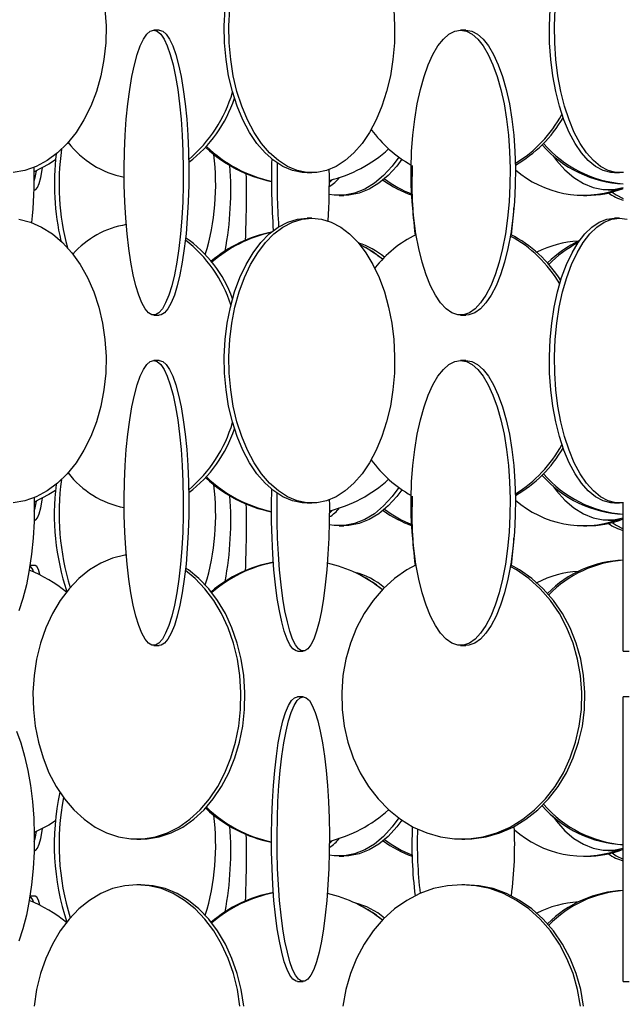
# Model space of a CAD drawing. Header units: millimetres. Extents: x 495 to 2657, y 518 to 2595.
# Tile 13 of 91: x 706 to 759, y 1831 to 1917. Entities that reach past the tile are written whole.
import ezdxf

# ---------------------------------------------------------------- set-up
doc = ezdxf.new("R2010")
doc.units = ezdxf.units.MM

msp = doc.modelspace()

# ---------------------------------------------------------------- linework, layer by layer
at = {"color": 7, "linetype": 'Continuous', "lineweight": 25}
for p, q in [((717.98, 1916.548), (717.491, 1916.548)), ((744.906, 1916.548), (744.437, 1916.548)), ((730.964, 1904.048), (731.37, 1904.048)), ((757.953, 1904.048), (758.398, 1904.048)), ((732.911, 1903.165), (733.18, 1903.432)), ((706.988, 1902.548), (707.072, 1902.548)), ((757.407, 1902.548), (757.807, 1902.548)), ((733.775, 1902.048), (734.17, 1902.048)), ((755.233, 1902.048), (755.507, 1902.048)), ((731.37, 1900.048), (730.964, 1900.048)), ((758.398, 1900.048), (757.953, 1900.048)), ((717.491, 1891.548), (717.98, 1891.548)), ((744.437, 1891.548), (744.906, 1891.548)), ((717.98, 1887.548), (717.491, 1887.548)), ((744.906, 1887.548), (744.437, 1887.548)), ((730.964, 1875.048), (731.37, 1875.048)), ((732.911, 1874.165), (733.18, 1874.432)), ((757.953, 1875.048), (758.398, 1875.048)), ((758.723, 1862.048), (758.723, 1875.069)), ((706.988, 1873.548), (707.072, 1873.548)), ((733.775, 1873.048), (734.17, 1873.048)), ((755.233, 1873.048), (755.507, 1873.048)), ((757.407, 1873.548), (757.807, 1873.548)), ((707.072, 1869.548), (706.625, 1869.548)), ((717.491, 1862.548), (717.98, 1862.548)), ((744.437, 1862.548), (744.906, 1862.548)), ((730.124, 1862.048), (730.616, 1862.048)), ((758.723, 1862.048), (759.223, 1862.048)), ((730.616, 1858.048), (730.124, 1858.048)), ((759.223, 1858.048), (758.723, 1858.048)), ((758.723, 1833.048), (758.723, 1858.048)), ((716.02, 1845.548), (716.361, 1845.548)), ((732.911, 1845.165), (733.18, 1845.432)), ((744.537, 1845.548), (744.806, 1845.548)), ((706.988, 1844.548), (707.072, 1844.548)), ((757.407, 1844.548), (757.807, 1844.548)), ((733.775, 1844.048), (734.17, 1844.048)), ((755.233, 1844.048), (755.507, 1844.048)), ((716.361, 1841.548), (716.02, 1841.548)), ((744.806, 1841.548), (744.537, 1841.548)), ((707.072, 1840.548), (706.625, 1840.548)), ((730.124, 1833.048), (730.616, 1833.048)), ((758.723, 1833.048), (759.223, 1833.048))]:
    msp.add_line(p, q, dxfattribs=at)
at = {"color": 7, "linetype": 'Continuous', "lineweight": 25, "flags": 128}
for points in [[(730.964, 1904.048), (730.533, 1904.07), (729.676, 1904.245), (728.838, 1904.593), (728.03, 1905.109), (727.263, 1905.785), (726.547, 1906.613), (725.894, 1907.58), (725.312, 1908.672), (724.809, 1909.876), (724.393, 1911.173), (724.069, 1912.545), (723.841, 1913.974), (723.714, 1915.438), (723.688, 1916.919), (723.765, 1918.394), (723.943, 1919.843), (724.219, 1921.246), (724.59, 1922.583), (725.05, 1923.836), (725.594, 1924.986), (725.907, 1925.539)], [(757.953, 1904.048), (757.614, 1904.07), (756.941, 1904.245), (756.282, 1904.593), (755.647, 1905.109), (755.044, 1905.785), (754.481, 1906.613), (753.968, 1907.58), (753.51, 1908.672), (753.115, 1909.876), (752.788, 1911.173), (752.533, 1912.545), (752.354, 1913.974), (752.254, 1915.438), (752.234, 1916.919), (752.294, 1918.394), (752.434, 1919.843), (752.651, 1921.246), (752.943, 1922.583), (753.305, 1923.836), (753.364, 1924.013)], [(713.212, 1918.394), (713.304, 1916.919), (713.273, 1915.438), (713.121, 1913.974), (712.85, 1912.545), (712.464, 1911.173), (711.967, 1909.876), (711.367, 1908.672), (710.673, 1907.58), (709.894, 1906.613), (709.041, 1905.785), (708.126, 1905.109), (707.162, 1904.593), (706.162, 1904.245), (705.141, 1904.07)], [(738.569, 1918.394), (738.646, 1916.919), (738.62, 1915.438), (738.493, 1913.974), (738.266, 1912.545), (737.942, 1911.173), (737.525, 1909.876), (737.023, 1908.672), (736.44, 1907.58), (735.787, 1906.613), (735.072, 1905.785), (734.305, 1905.109), (733.496, 1904.593), (732.658, 1904.245), (731.802, 1904.07), (730.939, 1904.07), (730.083, 1904.245), (729.245, 1904.593), (728.436, 1905.109), (727.669, 1905.785), (726.954, 1906.613), (726.301, 1907.58), (725.718, 1908.672), (725.216, 1909.876), (724.799, 1911.173), (724.475, 1912.545), (724.248, 1913.974), (724.121, 1915.438), (724.095, 1916.919), (724.172, 1918.394)], [(758.737, 1904.07), (758.059, 1904.07), (757.386, 1904.245), (756.727, 1904.593), (756.091, 1905.109), (755.488, 1905.785), (754.926, 1906.613), (754.412, 1907.58), (753.955, 1908.672), (753.56, 1909.876), (753.232, 1911.173), (752.978, 1912.545), (752.799, 1913.974), (752.699, 1915.438), (752.679, 1916.919), (752.739, 1918.394)], [(717.491, 1916.548), (717.798, 1916.461), (718.101, 1916.199), (718.395, 1915.766), (718.677, 1915.169), (718.942, 1914.416), (719.186, 1913.517), (719.407, 1912.486), (719.601, 1911.336), (719.766, 1910.083), (719.898, 1908.746), (719.997, 1907.343), (720.06, 1905.894), (720.087, 1904.419), (720.078, 1902.938), (720.033, 1901.474), (719.952, 1900.045), (719.836, 1898.673), (719.687, 1897.376), (719.508, 1896.172), (719.3, 1895.08), (719.067, 1894.113), (718.812, 1893.285), (718.538, 1892.609), (718.249, 1892.093), (717.95, 1891.745), (717.645, 1891.57), (717.337, 1891.57), (717.031, 1891.745), (716.732, 1892.093), (716.443, 1892.609), (716.17, 1893.285), (715.914, 1894.113), (715.681, 1895.08), (715.473, 1896.172), (715.294, 1897.376), (715.145, 1898.673), (715.03, 1900.045), (714.949, 1901.474), (714.903, 1902.938), (714.894, 1904.419), (714.921, 1905.894), (714.985, 1907.343), (715.083, 1908.746), (715.216, 1910.083), (715.38, 1911.336), (715.574, 1912.486), (715.795, 1913.517), (716.039, 1914.416), (716.304, 1915.169), (716.586, 1915.766), (716.88, 1916.199), (717.183, 1916.461), (717.491, 1916.548)], [(717.98, 1916.548), (718.287, 1916.461), (718.59, 1916.199), (718.884, 1915.766), (719.166, 1915.169), (719.431, 1914.416), (719.676, 1913.517), (719.896, 1912.486), (720.09, 1911.336), (720.255, 1910.083), (720.387, 1908.746), (720.486, 1907.343), (720.549, 1905.894), (720.576, 1904.419), (720.567, 1902.938), (720.522, 1901.474), (720.441, 1900.045), (720.325, 1898.673), (720.176, 1897.376), (719.997, 1896.172), (719.789, 1895.08), (719.556, 1894.113), (719.301, 1893.285), (719.027, 1892.609), (718.738, 1892.093), (718.439, 1891.745), (718.134, 1891.57), (717.98, 1891.548)], [(744.437, 1916.548), (744.952, 1916.461), (745.459, 1916.199), (745.952, 1915.766), (746.423, 1915.169), (746.867, 1914.416), (747.277, 1913.517), (747.647, 1912.486), (747.972, 1911.336), (748.247, 1910.083), (748.468, 1908.746), (748.634, 1907.343), (748.74, 1905.894), (748.785, 1904.419), (748.77, 1902.938), (748.694, 1901.474), (748.558, 1900.045), (748.364, 1898.673), (748.116, 1897.376), (747.815, 1896.172), (747.467, 1895.08), (747.077, 1894.113), (746.649, 1893.285), (746.191, 1892.609), (745.708, 1892.093), (745.207, 1891.745), (744.695, 1891.57), (744.179, 1891.57), (743.667, 1891.745), (743.166, 1892.093), (742.683, 1892.609), (742.225, 1893.285), (741.797, 1894.113), (741.407, 1895.08), (741.059, 1896.172), (740.758, 1897.376), (740.51, 1898.673), (740.316, 1900.045), (740.18, 1901.474), (740.104, 1902.938), (740.089, 1904.419), (740.134, 1905.894), (740.24, 1907.343), (740.406, 1908.746), (740.627, 1910.083), (740.902, 1911.336), (741.227, 1912.486), (741.597, 1913.517), (742.007, 1914.416), (742.451, 1915.169), (742.922, 1915.766), (743.415, 1916.199), (743.922, 1916.461), (744.437, 1916.548)], [(744.906, 1916.548), (745.42, 1916.461), (745.928, 1916.199), (746.421, 1915.766), (746.892, 1915.169), (747.336, 1914.416), (747.746, 1913.517), (748.116, 1912.486), (748.44, 1911.336), (748.716, 1910.083), (748.937, 1908.746), (749.102, 1907.343), (749.208, 1905.894), (749.254, 1904.419), (749.239, 1902.938), (749.163, 1901.474), (749.027, 1900.045), (748.833, 1898.673), (748.584, 1897.376), (748.284, 1896.172), (747.936, 1895.08), (747.546, 1894.113), (747.118, 1893.285), (746.659, 1892.609), (746.176, 1892.093), (745.675, 1891.745), (745.163, 1891.57), (744.906, 1891.548)], [(752.494, 1905.59), (752.847, 1905.113), (753.586, 1904.285), (754.378, 1903.609), (755.213, 1903.093), (756.078, 1902.745), (756.962, 1902.57), (757.853, 1902.57), (758.723, 1902.741)], [(708.865, 1905.153), (708.28, 1904.785), (706.997, 1904.124)], [(739.009, 1905.403), (738.434, 1904.613), (737.68, 1903.785), (736.87, 1903.109), (736.018, 1902.593), (735.134, 1902.245), (734.23, 1902.07), (733.321, 1902.07), (732.898, 1902.13)], [(739.276, 1905.214), (738.829, 1904.613), (738.074, 1903.785), (737.265, 1903.109), (736.412, 1902.593), (735.528, 1902.245), (734.625, 1902.07), (734.17, 1902.048)], [(707.002, 1903.324), (707.071, 1903.609), (707.188, 1904.21)], [(707.072, 1902.548), (707.145, 1902.57), (707.29, 1902.745), (707.432, 1903.093), (707.568, 1903.609), (707.698, 1904.285), (707.729, 1904.478)], [(757.751, 1902.339), (758.106, 1902.093), (758.723, 1901.779)], [(757.807, 1902.548), (758.252, 1902.57), (758.723, 1902.642)], [(705.653, 1899.961), (706.666, 1899.699), (707.649, 1899.266), (708.591, 1898.669), (709.476, 1897.916), (710.294, 1897.017), (711.032, 1895.986), (711.68, 1894.836), (712.229, 1893.583), (712.671, 1892.246), (713, 1890.843), (713.212, 1889.394), (713.304, 1887.919), (713.273, 1886.438), (713.121, 1884.974), (712.85, 1883.545), (712.464, 1882.173), (711.967, 1880.876), (711.367, 1879.672), (710.673, 1878.58), (709.894, 1877.613), (709.041, 1876.785), (708.126, 1876.109), (707.162, 1875.593), (706.162, 1875.245), (705.141, 1875.07)], [(730.964, 1875.048), (730.533, 1875.07), (729.676, 1875.245), (728.838, 1875.593), (728.03, 1876.109), (727.263, 1876.785), (726.547, 1877.613), (725.894, 1878.58), (725.312, 1879.672), (724.809, 1880.876), (724.393, 1882.173), (724.069, 1883.545), (723.841, 1884.974), (723.714, 1886.438), (723.688, 1887.919), (723.765, 1889.394), (723.943, 1890.843), (724.219, 1892.246), (724.59, 1893.583), (725.05, 1894.836), (725.594, 1895.986), (726.212, 1897.017), (726.898, 1897.916), (727.64, 1898.669), (728.43, 1899.266), (729.254, 1899.699), (730.103, 1899.961), (730.964, 1900.048), (730.964, 1900.048)], [(731.37, 1900.048), (732.231, 1899.961), (733.08, 1899.699), (733.905, 1899.266), (734.694, 1898.669), (735.437, 1897.916), (736.122, 1897.017), (736.741, 1895.986), (737.284, 1894.836), (737.745, 1893.583), (738.116, 1892.246), (738.392, 1890.843), (738.569, 1889.394), (738.646, 1887.919), (738.62, 1886.438), (738.493, 1884.974), (738.266, 1883.545), (737.942, 1882.173), (737.525, 1880.876), (737.023, 1879.672), (736.44, 1878.58), (735.787, 1877.613), (735.072, 1876.785), (734.305, 1876.109), (733.496, 1875.593), (732.658, 1875.245), (731.802, 1875.07), (730.939, 1875.07), (730.083, 1875.245), (729.245, 1875.593), (728.436, 1876.109), (727.669, 1876.785), (726.954, 1877.613), (726.301, 1878.58), (725.718, 1879.672), (725.216, 1880.876), (724.799, 1882.173), (724.475, 1883.545), (724.248, 1884.974), (724.121, 1886.438), (724.095, 1887.919), (724.172, 1889.394), (724.349, 1890.843), (724.625, 1892.246), (724.996, 1893.583), (725.457, 1894.836), (726, 1895.986), (726.619, 1897.017), (727.304, 1897.916), (728.047, 1898.669), (728.836, 1899.266), (729.661, 1899.699), (730.51, 1899.961), (731.37, 1900.048)], [(757.953, 1875.048), (757.614, 1875.07), (756.941, 1875.245), (756.282, 1875.593), (755.647, 1876.109), (755.044, 1876.785), (754.481, 1877.613), (753.968, 1878.58), (753.51, 1879.672), (753.115, 1880.876), (752.788, 1882.173), (752.533, 1883.545), (752.354, 1884.974), (752.254, 1886.438), (752.234, 1887.919), (752.294, 1889.394), (752.434, 1890.843), (752.651, 1892.246), (752.943, 1893.583), (753.305, 1894.836), (753.732, 1895.986), (754.218, 1897.017), (754.757, 1897.916), (755.341, 1898.669), (755.961, 1899.266), (756.609, 1899.699), (757.277, 1899.961), (757.953, 1900.048), (757.953, 1900.048)], [(758.737, 1875.07), (758.059, 1875.07), (757.386, 1875.245), (756.727, 1875.593), (756.091, 1876.109), (755.488, 1876.785), (754.926, 1877.613), (754.412, 1878.58), (753.955, 1879.672), (753.56, 1880.876), (753.232, 1882.173), (752.978, 1883.545), (752.799, 1884.974), (752.699, 1886.438), (752.679, 1887.919), (752.739, 1889.394), (752.879, 1890.843), (753.096, 1892.246), (753.387, 1893.583), (753.749, 1894.836), (754.176, 1895.986), (754.663, 1897.017), (755.201, 1897.916), (755.785, 1898.669), (756.406, 1899.266), (757.054, 1899.699), (757.721, 1899.961), (758.398, 1900.048)], [(758.398, 1900.048), (759.074, 1899.961)], [(717.491, 1887.548), (717.798, 1887.461), (718.101, 1887.199), (718.395, 1886.766), (718.677, 1886.169), (718.942, 1885.416), (719.186, 1884.517), (719.407, 1883.486), (719.601, 1882.336), (719.766, 1881.083), (719.898, 1879.746), (719.997, 1878.343), (720.06, 1876.894), (720.087, 1875.419), (720.078, 1873.938), (720.033, 1872.474), (719.952, 1871.045), (719.836, 1869.673), (719.687, 1868.376), (719.508, 1867.172), (719.3, 1866.08), (719.067, 1865.113), (718.812, 1864.285), (718.538, 1863.609), (718.249, 1863.093), (717.95, 1862.745), (717.645, 1862.57), (717.337, 1862.57), (717.031, 1862.745), (716.732, 1863.093), (716.443, 1863.609), (716.17, 1864.285), (715.914, 1865.113), (715.681, 1866.08), (715.473, 1867.172), (715.294, 1868.376), (715.145, 1869.673), (715.03, 1871.045), (714.949, 1872.474), (714.903, 1873.938), (714.894, 1875.419), (714.921, 1876.894), (714.985, 1878.343), (715.083, 1879.746), (715.216, 1881.083), (715.38, 1882.336), (715.574, 1883.486), (715.795, 1884.517), (716.039, 1885.416), (716.304, 1886.169), (716.586, 1886.766), (716.88, 1887.199), (717.183, 1887.461), (717.491, 1887.548)], [(717.98, 1887.548), (718.287, 1887.461), (718.59, 1887.199), (718.884, 1886.766), (719.166, 1886.169), (719.431, 1885.416), (719.676, 1884.517), (719.896, 1883.486), (720.09, 1882.336), (720.255, 1881.083), (720.387, 1879.746), (720.486, 1878.343), (720.549, 1876.894), (720.576, 1875.419), (720.567, 1873.938), (720.522, 1872.474), (720.441, 1871.045), (720.325, 1869.673), (720.176, 1868.376), (719.997, 1867.172), (719.789, 1866.08), (719.556, 1865.113), (719.301, 1864.285), (719.027, 1863.609), (718.738, 1863.093), (718.439, 1862.745), (718.134, 1862.57), (717.98, 1862.548)], [(744.437, 1887.548), (744.952, 1887.461), (745.459, 1887.199), (745.952, 1886.766), (746.423, 1886.169), (746.867, 1885.416), (747.277, 1884.517), (747.647, 1883.486), (747.972, 1882.336), (748.247, 1881.083), (748.468, 1879.746), (748.634, 1878.343), (748.74, 1876.894), (748.785, 1875.419), (748.77, 1873.938), (748.694, 1872.474), (748.558, 1871.045), (748.364, 1869.673), (748.116, 1868.376), (747.815, 1867.172), (747.467, 1866.08), (747.077, 1865.113), (746.649, 1864.285), (746.191, 1863.609), (745.708, 1863.093), (745.207, 1862.745), (744.695, 1862.57), (744.179, 1862.57), (743.667, 1862.745), (743.166, 1863.093), (742.683, 1863.609), (742.225, 1864.285), (741.797, 1865.113), (741.407, 1866.08), (741.059, 1867.172), (740.758, 1868.376), (740.51, 1869.673), (740.316, 1871.045), (740.18, 1872.474), (740.104, 1873.938), (740.089, 1875.419), (740.134, 1876.894), (740.24, 1878.343), (740.406, 1879.746), (740.627, 1881.083), (740.902, 1882.336), (741.227, 1883.486), (741.597, 1884.517), (742.007, 1885.416), (742.451, 1886.169), (742.922, 1886.766), (743.415, 1887.199), (743.922, 1887.461), (744.437, 1887.548)], [(744.906, 1887.548), (745.42, 1887.461), (745.928, 1887.199), (746.421, 1886.766), (746.892, 1886.169), (747.336, 1885.416), (747.746, 1884.517), (748.116, 1883.486), (748.44, 1882.336), (748.716, 1881.083), (748.937, 1879.746), (749.102, 1878.343), (749.208, 1876.894), (749.254, 1875.419), (749.239, 1873.938), (749.163, 1872.474), (749.027, 1871.045), (748.833, 1869.673), (748.584, 1868.376), (748.284, 1867.172), (747.936, 1866.08), (747.546, 1865.113), (747.118, 1864.285), (746.659, 1863.609), (746.176, 1863.093), (745.675, 1862.745), (745.163, 1862.57), (744.906, 1862.548)], [(730.124, 1862.048), (729.988, 1862.07), (729.718, 1862.245), (729.453, 1862.593), (729.198, 1863.109), (728.956, 1863.785), (728.73, 1864.613), (728.524, 1865.58), (728.34, 1866.672), (728.182, 1867.876), (728.05, 1869.173), (727.948, 1870.545), (727.876, 1871.974), (727.836, 1873.438), (727.828, 1874.919), (727.849, 1876.251)], [(739.009, 1876.403), (738.434, 1875.613), (737.68, 1874.785), (736.87, 1874.109), (736.018, 1873.593), (735.134, 1873.245), (734.23, 1873.07), (733.321, 1873.07), (732.898, 1873.13)], [(739.276, 1876.214), (738.829, 1875.613), (738.074, 1874.785), (737.265, 1874.109), (736.412, 1873.593), (735.528, 1873.245), (734.625, 1873.07), (734.17, 1873.048)], [(752.494, 1876.59), (752.847, 1876.113), (753.586, 1875.285), (754.378, 1874.609), (755.213, 1874.093), (756.078, 1873.745), (756.962, 1873.57), (757.853, 1873.57), (758.723, 1873.741)], [(706.989, 1875.52), (707, 1874.919), (706.984, 1873.438), (706.905, 1871.974), (706.764, 1870.545), (706.563, 1869.173), (706.305, 1867.876), (705.993, 1866.672), (705.632, 1865.58)], [(708.865, 1876.153), (708.28, 1875.785), (706.997, 1875.124)], [(707.072, 1873.548), (707.145, 1873.57), (707.29, 1873.745), (707.432, 1874.093), (707.568, 1874.609), (707.698, 1875.285), (707.729, 1875.478)], [(732.908, 1875.33), (732.911, 1874.919), (732.903, 1873.438), (732.863, 1871.974), (732.791, 1870.545), (732.689, 1869.173), (732.558, 1867.876), (732.399, 1866.672), (732.215, 1865.58), (732.009, 1864.613), (731.784, 1863.785), (731.541, 1863.109), (731.286, 1862.593), (731.022, 1862.245), (730.752, 1862.07), (730.479, 1862.07), (730.209, 1862.245), (729.945, 1862.593), (729.69, 1863.109), (729.447, 1863.785), (729.222, 1864.613), (729.016, 1865.58), (728.832, 1866.672), (728.673, 1867.876), (728.542, 1869.173), (728.44, 1870.545), (728.368, 1871.974), (728.328, 1873.438), (728.32, 1874.919), (728.332, 1875.894)], [(707.002, 1874.324), (707.071, 1874.609), (707.188, 1875.21)], [(757.807, 1873.548), (758.252, 1873.57), (758.723, 1873.642)], [(757.751, 1873.339), (758.106, 1873.093), (758.723, 1872.779)], [(715.072, 1870.481), (714.939, 1870.461), (713.874, 1870.199), (712.838, 1869.766), (711.848, 1869.169), (710.916, 1868.416), (710.055, 1867.517), (709.279, 1866.486), (708.597, 1865.336), (708.019, 1864.083), (707.553, 1862.746), (707.207, 1861.343), (706.984, 1859.894), (706.888, 1858.419), (706.92, 1856.938), (707.08, 1855.474), (707.365, 1854.045), (707.772, 1852.673), (708.294, 1851.376), (708.925, 1850.172), (709.656, 1849.08), (710.476, 1848.113), (711.374, 1847.285), (712.337, 1846.609), (713.351, 1846.093), (714.404, 1845.745), (715.478, 1845.57), (716.561, 1845.57), (717.636, 1845.745), (718.688, 1846.093), (719.702, 1846.609), (720.665, 1847.285), (721.563, 1848.113), (722.383, 1849.08), (723.114, 1850.172), (723.745, 1851.376), (724.268, 1852.673), (724.674, 1854.045), (724.96, 1855.474), (725.119, 1856.938), (725.152, 1858.419), (725.055, 1859.894), (724.832, 1861.343), (724.486, 1862.746), (724.02, 1864.083), (723.442, 1865.336), (722.76, 1866.486), (721.984, 1867.517), (721.123, 1868.416), (720.266, 1869.116)], [(707.51, 1868.731), (707.501, 1868.766), (707.361, 1869.199), (707.218, 1869.461), (707.072, 1869.548)], [(716.361, 1845.548), (716.902, 1845.57), (717.977, 1845.745), (719.029, 1846.093), (720.044, 1846.609), (721.007, 1847.285), (721.905, 1848.113), (722.724, 1849.08), (723.455, 1850.172), (724.086, 1851.376), (724.609, 1852.673), (725.016, 1854.045), (725.301, 1855.474), (725.461, 1856.938), (725.493, 1858.419), (725.397, 1859.894), (725.174, 1861.343), (724.827, 1862.746), (724.362, 1864.083), (723.784, 1865.336), (723.102, 1866.486), (722.325, 1867.517), (721.465, 1868.416), (720.533, 1869.169), (720.29, 1869.333)], [(740.521, 1869.607), (739.721, 1869.169), (738.645, 1868.416), (737.651, 1867.517), (736.755, 1866.486), (735.967, 1865.336), (735.3, 1864.083), (734.762, 1862.746), (734.362, 1861.343), (734.105, 1859.894), (733.994, 1858.419), (734.031, 1856.938), (734.215, 1855.474), (734.545, 1854.045), (735.014, 1852.673), (735.618, 1851.376), (736.346, 1850.172), (737.19, 1849.08), (738.137, 1848.113), (739.173, 1847.285), (740.285, 1846.609), (741.457, 1846.093), (742.671, 1845.745), (743.912, 1845.57), (745.162, 1845.57), (746.403, 1845.745), (747.618, 1846.093), (748.789, 1846.609), (749.901, 1847.285), (750.938, 1848.113), (751.884, 1849.08), (752.728, 1850.172), (753.457, 1851.376), (754.06, 1852.673), (754.53, 1854.045), (754.859, 1855.474), (755.044, 1856.938), (755.081, 1858.419), (754.97, 1859.894), (754.712, 1861.343), (754.312, 1862.746), (753.775, 1864.083), (753.107, 1865.336), (752.32, 1866.486), (751.423, 1867.517), (750.43, 1868.416), (749.354, 1869.169), (748.801, 1869.482)], [(744.806, 1845.548), (745.43, 1845.57), (746.671, 1845.745), (747.886, 1846.093), (749.058, 1846.609), (750.17, 1847.285), (751.206, 1848.113), (752.153, 1849.08), (752.996, 1850.172), (753.725, 1851.376), (754.328, 1852.673), (754.798, 1854.045), (755.127, 1855.474), (755.312, 1856.938), (755.349, 1858.419), (755.238, 1859.894), (754.981, 1861.343), (754.58, 1862.746), (754.043, 1864.083), (753.376, 1865.336), (752.588, 1866.486), (751.692, 1867.517), (750.698, 1868.416), (749.622, 1869.169), (748.822, 1869.607)], [(730.124, 1833.048), (729.988, 1833.07), (729.718, 1833.245), (729.453, 1833.593), (729.198, 1834.109), (728.956, 1834.785), (728.73, 1835.613), (728.524, 1836.58), (728.34, 1837.672), (728.182, 1838.876), (728.05, 1840.173), (727.948, 1841.545), (727.876, 1842.974), (727.836, 1844.438), (727.828, 1845.919), (727.852, 1847.394), (727.908, 1848.843), (727.996, 1850.246), (728.113, 1851.583), (728.258, 1852.836), (728.429, 1853.986), (728.625, 1855.017), (728.841, 1855.916), (729.075, 1856.669), (729.324, 1857.266), (729.585, 1857.699), (729.852, 1857.961), (730.124, 1858.048), (730.124, 1858.048)], [(730.616, 1858.048), (730.887, 1857.961), (731.155, 1857.699), (731.415, 1857.266), (731.664, 1856.669), (731.899, 1855.916), (732.115, 1855.017), (732.31, 1853.986), (732.482, 1852.836), (732.627, 1851.583), (732.744, 1850.246), (732.831, 1848.843), (732.887, 1847.394), (732.911, 1845.919), (732.903, 1844.438), (732.863, 1842.974), (732.791, 1841.545), (732.689, 1840.173), (732.558, 1838.876), (732.399, 1837.672), (732.215, 1836.58), (732.009, 1835.613), (731.784, 1834.785), (731.541, 1834.109), (731.286, 1833.593), (731.022, 1833.245), (730.752, 1833.07), (730.479, 1833.07), (730.209, 1833.245), (729.945, 1833.593), (729.69, 1834.109), (729.447, 1834.785), (729.222, 1835.613), (729.016, 1836.58), (728.832, 1837.672), (728.673, 1838.876), (728.542, 1840.173), (728.44, 1841.545), (728.368, 1842.974), (728.328, 1844.438), (728.32, 1845.919), (728.344, 1847.394), (728.4, 1848.843), (728.487, 1850.246), (728.604, 1851.583), (728.749, 1852.836), (728.921, 1853.986), (729.116, 1855.017), (729.332, 1855.916), (729.567, 1856.669), (729.816, 1857.266), (730.076, 1857.699), (730.344, 1857.961), (730.616, 1858.048)], [(705.435, 1855.017), (705.818, 1853.986), (706.156, 1852.836), (706.441, 1851.583), (706.671, 1850.246), (706.843, 1848.843), (706.953, 1847.394), (707, 1845.919), (706.984, 1844.438), (706.905, 1842.974), (706.764, 1841.545), (706.563, 1840.173), (706.305, 1838.876), (705.993, 1837.672), (705.632, 1836.58)], [(708.865, 1847.153), (708.28, 1846.785), (706.997, 1846.124)], [(739.009, 1847.403), (738.434, 1846.613), (737.68, 1845.785), (736.87, 1845.109), (736.018, 1844.593), (735.134, 1844.245), (734.23, 1844.07), (733.321, 1844.07), (732.898, 1844.13)], [(739.276, 1847.214), (738.829, 1846.613), (738.074, 1845.785), (737.265, 1845.109), (736.412, 1844.593), (735.528, 1844.245), (734.625, 1844.07), (734.17, 1844.048)], [(752.494, 1847.59), (752.847, 1847.113), (753.586, 1846.285), (754.378, 1845.609), (755.213, 1845.093), (756.078, 1844.745), (756.962, 1844.57), (757.853, 1844.57), (758.723, 1844.741)], [(707.002, 1845.324), (707.071, 1845.609), (707.188, 1846.21)], [(707.072, 1844.548), (707.145, 1844.57), (707.29, 1844.745), (707.432, 1845.093), (707.568, 1845.609), (707.698, 1846.285), (707.729, 1846.478)], [(757.751, 1844.339), (758.106, 1844.093), (758.723, 1843.779)], [(757.807, 1844.548), (758.252, 1844.57), (758.723, 1844.642)], [(716.02, 1841.548), (714.939, 1841.461), (713.874, 1841.199), (712.838, 1840.766), (711.848, 1840.169), (710.916, 1839.416), (710.055, 1838.517), (709.279, 1837.486), (708.597, 1836.336), (708.019, 1835.083), (707.553, 1833.746), (707.207, 1832.343), (706.984, 1830.894)], [(725.055, 1830.894), (724.832, 1832.343), (724.486, 1833.746), (724.02, 1835.083), (723.442, 1836.336), (722.76, 1837.486), (721.984, 1838.517), (721.123, 1839.416), (720.191, 1840.169), (719.201, 1840.766), (718.165, 1841.199), (717.1, 1841.461), (716.02, 1841.548)], [(725.397, 1830.894), (725.174, 1832.343), (724.827, 1833.746), (724.362, 1835.083), (723.784, 1836.336), (723.102, 1837.486), (722.325, 1838.517), (721.465, 1839.416), (720.533, 1840.169), (719.542, 1840.766), (718.507, 1841.199), (717.441, 1841.461), (716.361, 1841.548)], [(744.537, 1841.548), (743.29, 1841.461), (742.06, 1841.199), (740.864, 1840.766), (739.721, 1840.169), (738.645, 1839.416), (737.651, 1838.517), (736.755, 1837.486), (735.967, 1836.336), (735.3, 1835.083), (734.762, 1833.746), (734.362, 1832.343), (734.105, 1830.894)], [(754.97, 1830.894), (754.712, 1832.343), (754.312, 1833.746), (753.775, 1835.083), (753.107, 1836.336), (752.32, 1837.486), (751.423, 1838.517), (750.43, 1839.416), (749.354, 1840.169), (748.21, 1840.766), (747.015, 1841.199), (745.785, 1841.461), (744.537, 1841.548)], [(755.238, 1830.894), (754.981, 1832.343), (754.58, 1833.746), (754.043, 1835.083), (753.376, 1836.336), (752.588, 1837.486), (751.692, 1838.517), (750.698, 1839.416), (749.622, 1840.169), (748.478, 1840.766), (747.283, 1841.199), (746.053, 1841.461), (744.806, 1841.548)], [(707.51, 1839.731), (707.501, 1839.766), (707.361, 1840.199), (707.218, 1840.461), (707.072, 1840.548)]]:
    msp.add_lwpolyline(points, dxfattribs=at)
at = {"color": 7, "linetype": 'Continuous', "lineweight": 25}
for centre, radius, start, end in [((712.731, 1914.515), 12.167, 310.08683, 343.73169), ((713.659, 1914.114), 11.474, 307.03724, 342.00342), ((743.331, 1914.595), 11.388, 301.29422, 331.48825), ((743.676, 1914.521), 11.282, 299.60705, 329.92488), ((745.445, 1914.253), 10.939, 215.93931, 240.71002), ((716.51, 1911.774), 8.289, 217.83279, 258.75731), ((759.234, 1913.272), 10.23, 221.63428, 267.13766), ((759.5, 1913.307), 10.27, 220.73062, 265.66231), ((730.769, 1903.054), 22.005, 173.13187, 193.15831), ((731.052, 1903.06), 21.872, 172.00904, 194.80524), ((701.521, 1903.037), 21.411, 343.23171, 6.99075), ((730.179, 1914.868), 11.832, 226.88017, 258.53808), ((730.324, 1914.877), 11.842, 226.12459, 257.82975), ((730.142, 1914.86), 11.824, 283.54764, 312.41355), ((792.973, 1903.542), 65.147, 178.49681, 184.03717), ((793.681, 1903.537), 65.363, 178.81043, 183.73162), ((673.294, 1903.544), 33.709, 353.38096, 1.65915), ((694.734, 1902.527), 29.522, 349.5452, 4.16564), ((642.205, 1902.055), 83.435, 357.2954, 1.30074), ((666.777, 1903.541), 66.136, 356.75928, 0.68364), ((775.337, 1903.042), 35.177, 177.36993, 187.30401), ((755.224, 1911.176), 9.114, 229.0829, 289.16296), ((731, 1905.869), 3.597, 302.03623, 321.24137), ((743.414, 1911.237), 9.738, 233.62134, 250.56829), ((743.758, 1911.364), 9.883, 232.68175, 248.72663), ((755.491, 1910.983), 8.934, 270.10251, 290.76952), ((759.684, 1905.325), 3.81, 233.58131, 255.38798), ((716.041, 1902.851), 33.135, 352.5754, 356.74122), ((716.372, 1891.6), 7.987, 99.36077, 138.48263), ((730.155, 1887.282), 11.775, 101.43498, 130.31685), ((730.3, 1887.273), 11.784, 102.38015, 130.84304), ((713.118, 1888.839), 11.712, 17.8756, 52.38409), ((714.016, 1889.256), 11.035, 19.67645, 55.3472), ((733.729, 1892.032), 6.09, 48.75536, 73.28762), ((745.273, 1889.047), 10.676, 116.43206, 141.6354), ((743.467, 1888.631), 11.202, 30.34212, 61.56806), ((743.906, 1888.814), 10.957, 31.75834, 63.34423), ((755.279, 1888.969), 9.082, 93.15998, 117.15762), ((759.535, 1888.454), 10.698, 115.83215, 134.27004), ((759.881, 1888.322), 10.861, 118.25501, 135.13971), ((730.083, 1887.156), 11.923, 51.09464, 62.47178), ((733.055, 1891.635), 6.573, 48.88772, 63.95018), ((712.731, 1885.515), 12.167, 310.08683, 343.73169), ((713.659, 1885.114), 11.474, 307.03724, 342.00342), ((743.331, 1885.595), 11.388, 301.29422, 331.48825), ((743.676, 1885.521), 11.282, 299.60705, 329.92488), ((745.445, 1885.253), 10.939, 215.93931, 240.71002), ((730.807, 1874.068), 21.628, 171.93931, 197.30138), ((716.51, 1882.774), 8.289, 217.83279, 258.75731), ((730.179, 1885.868), 11.832, 226.88017, 258.53808), ((730.324, 1885.877), 11.842, 226.12459, 257.82975), ((730.142, 1885.86), 11.824, 283.54764, 312.41355), ((759.234, 1884.272), 10.23, 221.63428, 267.13766), ((759.5, 1884.307), 10.27, 220.73062, 265.66231), ((729.94, 1874.036), 21.185, 172.81719, 198.67579), ((701.521, 1874.037), 21.411, 343.23171, 6.99075), ((694.734, 1873.527), 29.522, 349.5452, 4.16564), ((775.337, 1874.042), 35.177, 177.36993, 187.30401), ((642.205, 1873.055), 83.435, 357.2954, 1.30074), ((731, 1876.869), 3.597, 302.03623, 321.24137), ((743.758, 1882.364), 9.883, 232.68175, 248.72663), ((755.224, 1882.176), 9.114, 229.0829, 289.16296), ((743.414, 1882.237), 9.738, 233.62134, 250.56829), ((755.491, 1881.983), 8.934, 270.10251, 290.76952), ((759.684, 1876.325), 3.81, 233.58131, 255.38798), ((716.041, 1873.851), 33.135, 352.5754, 356.74122), ((706.018, 1868.829), 0.933, 10.60677, 49.51585), ((730.153, 1858.286), 11.77, 100.56258, 130.32017), ((730.296, 1858.279), 11.778, 101.25809, 130.84754), ((730.157, 1858.271), 11.787, 51.02395, 77.35115), ((759.19, 1859.953), 10.1, 92.64874, 134.84366), ((759.453, 1859.918), 10.138, 94.12872, 135.8217), ((701.928, 1857.57), 12.479, 50.72101, 68.20602), ((733.788, 1863.113), 5.991, 48.67252, 76.76511), ((733.055, 1862.635), 6.573, 48.88772, 63.95018), ((755.279, 1859.969), 9.082, 93.15997, 117.15762), ((730.13, 1845.073), 21.376, 167.62419, 198.60577), ((730.819, 1845.074), 21.642, 169.03208, 197.30698), ((759.5, 1855.307), 10.27, 220.73062, 265.66231), ((701.521, 1845.037), 21.411, 343.23171, 6.99075), ((730.179, 1856.868), 11.832, 226.88017, 258.53808), ((730.324, 1856.877), 11.842, 226.12459, 257.82975), ((730.142, 1856.86), 11.824, 283.54764, 312.41355), ((759.234, 1855.272), 10.23, 221.63428, 267.13766), ((694.734, 1844.527), 29.522, 349.5452, 4.16564), ((642.205, 1844.055), 83.435, 357.2954, 1.30074), ((775.337, 1845.042), 35.177, 177.36993, 187.30401), ((775.872, 1845.039), 35.242, 177.7458, 186.94603), ((714.173, 1845.035), 35.011, 352.67232, 2.65374), ((755.224, 1853.187), 9.124, 228.32939, 289.1431), ((731, 1847.869), 3.597, 302.03623, 321.24137), ((743.414, 1853.237), 9.738, 233.62134, 250.56829), ((743.758, 1853.364), 9.883, 232.68175, 248.72663), ((755.491, 1852.983), 8.934, 270.10251, 290.76952), ((759.684, 1847.325), 3.81, 233.58131, 255.38798), ((730.153, 1829.286), 11.77, 100.56258, 130.32017), ((730.296, 1829.279), 11.778, 101.25809, 130.84754), ((730.157, 1829.271), 11.787, 51.02395, 77.35115), ((759.19, 1830.953), 10.1, 92.64874, 134.84366), ((759.453, 1830.918), 10.138, 94.12872, 135.8217), ((701.928, 1828.57), 12.479, 50.72101, 68.20602), ((706.018, 1839.829), 0.933, 10.60677, 49.51585), ((733.788, 1834.113), 5.991, 48.67252, 76.76511), ((755.279, 1830.969), 9.082, 93.15997, 117.15762), ((733.055, 1833.635), 6.573, 48.88772, 63.95018)]:
    msp.add_arc(centre, radius, start, end, dxfattribs=at)

doc.saveas('drawing.dxf')
